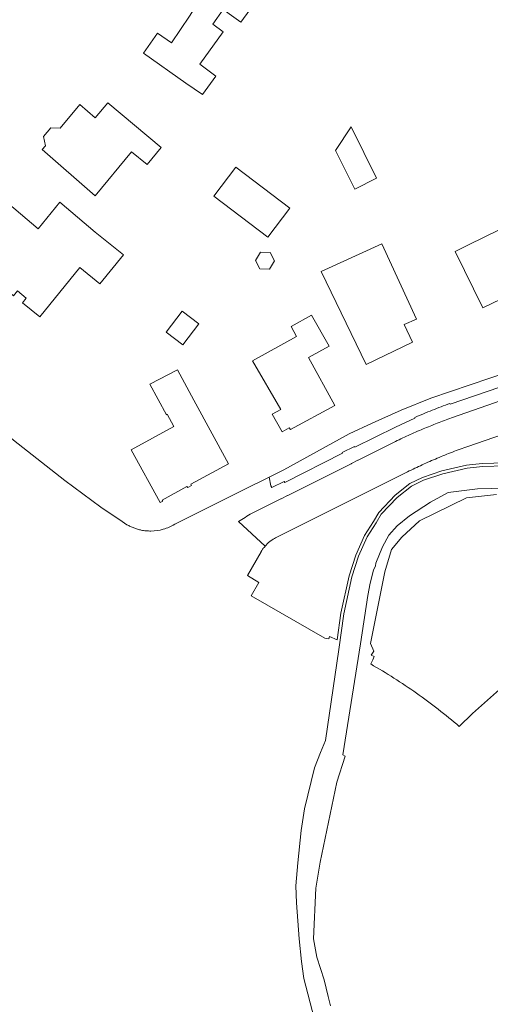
# Model space of a CAD drawing. Header units: metres. Extents: x 187916 to 189411, y 333285 to 334910.
# Tile 18 of 256: x 188393 to 188465, y 333895 to 334046. Entities that reach past the tile are written whole.
import ezdxf

# ---------------------------------------------------------------- set-up
doc = ezdxf.new("R2010")
doc.units = ezdxf.units.M
for name, color, linetype, lineweight in [('B-WE-OG-TERREIN_BEGROEID-GV', 253, 'Continuous', 15), ('B-WE-OG-TERREIN_ERF-GV', 253, 'Continuous', 15), ('B-WE-OG-WATER_BEEK-GV', 253, 'Continuous', 15), ('B-WE-VH-GESLOTENVERHARDING_ASFALT-GV', 253, 'Continuous', 15), ('B-WE-VH-OPENVERHARDING_TEGEL-GV', 253, 'Continuous', 15)]:
    doc.layers.add(name, color=color, linetype=linetype, lineweight=lineweight)

# ---------------------------------------------------------------- blocks, each defined once
blk = doc.blocks.new('DTM')
at = {"layer": 'B-WE-OG-TERREIN_BEGROEID-GV', "ltscale": 0.2, "flags": 128}
for points in [[(188466.019, 333972.835), (188461.431, 333972.365), (188454.285, 333968.834), (188451.582, 333966.331), (188450.003, 333964.418), (188448.948, 333961.015), (188446.777, 333950.05), (188447.276, 333948.862), (188446.865, 333948.246), (188447.342, 333948.037), (188447.12, 333947.525), (188446.798, 333946.904)], [(188430.061, 333964.152), (188430.032, 333964.089), (188427.955, 333960.451), (188429.711, 333959.386), (188428.535, 333957.331), (188439.777, 333950.855), (188440.371, 333950.748), (188440.49, 333951.127), (188441.691, 333950.606), (188442.234, 333954.67), (188443.491, 333960.39), (188444.531, 333963.556), (188445.866, 333966.569), (188447.227, 333968.744), (188448.038, 333970.11), (188450.525, 333972.737), (188452.773, 333974.519), (188454.698, 333975.461), (188457.694, 333976.476), (188461.473, 333977.353), (188463.847, 333977.611), (188467.409, 333977.682)], [(188460.347, 333937.33), (188462.382, 333939.348), (188468.349, 333944.647), (188469.711, 333943.13), (188480.133, 333952.489), (188550.587, 334015.184)], [(188469.624, 333982.968), (188461.647, 333980.224)], [(188452.425, 333976.32), (188432.331, 333966.26)]]:
    blk.add_lwpolyline(points, dxfattribs=at)
for points in [[(188459.298, 333979.354, 0.0074878), (188456.976, 333978.413)], [(188461.647, 333980.224, 0.0077091), (188459.298, 333979.354)], [(188456.976, 333978.413, 0.0078618), (188454.684, 333977.401)], [(188454.684, 333977.401, 0.0073298), (188452.425, 333976.32)], [(188431.427, 333965.702, 0.0305894), (188431.028, 333965.35)], [(188431.863, 333966.007, 0.025558), (188431.427, 333965.702)], [(188432.331, 333966.26, 0.0268591), (188431.863, 333966.007)], [(188430.199, 333964.363, 0.0131523), (188430.061, 333964.152)], [(188430.347, 333964.568, 0.0133589), (188430.199, 333964.363)], [(188430.504, 333964.765, 0.0105271), (188430.347, 333964.568)], [(188430.671, 333964.955, 0.008189), (188430.504, 333964.765)], [(188431.028, 333965.35, 0.0291809), (188430.671, 333964.955)], [(188446.798, 333946.904, -0.0118923), (188450.354, 333944.758)], [(188450.354, 333944.758, -0.0118178), (188453.803, 333942.443)], [(188453.803, 333942.443, -0.0121824), (188457.136, 333939.965)], [(188457.136, 333939.965, -0.0122979), (188460.347, 333937.33)]]:
    blk.add_lwpolyline(points, format="xyb", dxfattribs=at)
at = {"layer": 'B-WE-OG-TERREIN_ERF-GV', "ltscale": 0.2, "flags": 128}
for points in [[(188418.54, 334035.844), (188412.048, 334040.409), (188414.206, 334043.478), (188416.312, 334042.009), (188419.078, 334046.112), (188419.805, 334047.191), (188421.314, 334049.428), (188420.952, 334049.682), (188416.458, 334052.826), (188420.764, 334058.954), (188431.474, 334051.427), (188426.911, 334045.173), (188425.878, 334045.932), (188424.252, 334047.097), (188422.645, 334044.854), (188424.255, 334043.7), (188420.642, 334038.733), (188423.119, 334036.905), (188421.044, 334034.083)], [(188404.646, 334018.606), (188396.55, 334025.657), (188397.049, 334026.23), (188396.768, 334027.685), (188397.852, 334029.006), (188399.308, 334028.92), (188402.306, 334032.559), (188404.674, 334030.535), (188406.589, 334032.822), (188414.745, 334025.994), (188412.586, 334023.378), (188410.197, 334025.332)], [(188441.437, 334025.528), (188443.801, 334029.165), (188447.695, 334021.273), (188444.365, 334019.594)], [(188426.174, 334022.986), (188434.44, 334016.697), (188431.052, 334012.25), (188422.786, 334018.539)], [(188392.163, 334003.288), (188387.075, 334007.641), (188385.047, 334005.27), (188384.25, 334005.214), (188382.411, 334006.734), (188382.327, 334007.575), (188384.234, 334010.017), (188384.065, 334010.132), (188387.998, 334014.992), (188387.723, 334016.006), (188389.088, 334017.633), (188390.078, 334017.563), (188390.552, 334018.117), (188395.934, 334013.512), (188399.267, 334017.63), (188404.673, 334013.024), (188408.972, 334009.543), (188405.382, 334005.108), (188402.306, 334007.599), (188396.187, 334000.041), (188393.52, 334002.2), (188394.113, 334002.932), (188392.788, 334004.061)], [(188468.965, 334014.619), (188470.611, 334015.427), (188474.949, 334006.761), (188463.95, 334001.438), (188459.726, 334010.083), (188461.738, 334011.071)], [(188439.245, 334007.008), (188448.499, 334011.241), (188453.795, 333999.716), (188451.906, 333998.859), (188453.204, 333996.16), (188446.104, 333992.745)], [(188431.33, 334007.366), (188429.857, 334007.405), (188429.155, 334008.7), (188429.926, 334009.956), (188431.398, 334009.916), (188432.1, 334008.621)], [(188415.535, 333997.727), (188417.982, 334000.945), (188420.533, 333999.005), (188418.085, 333995.787)], [(188437.303, 333993.849), (188441.305, 333986.507), (188434.541, 333982.821), (188434.334, 333983.075), (188433.238, 333982.451), (188431.704, 333985.145), (188433.042, 333985.847), (188428.721, 333993.317), (188435.468, 333997.052), (188434.608, 333998.581), (188437.76, 334000.326), (188440.419, 333995.58)], [(188415.68, 333985.136), (188415.544, 333985.055), (188413.007, 333989.749), (188417.22, 333991.923), (188419.725, 333987.28), (188425.021, 333977.568), (188419.273, 333974.433), (188419.386, 333974.221), (188418.805, 333973.921), (188418.681, 333974.092), (188414.897, 333972.005), (188414.985, 333971.818), (188414.592, 333971.624), (188410.177, 333979.681), (188416.689, 333983.25)]]:
    blk.add_lwpolyline(points, close=True, dxfattribs=at)
for points in [[(188370.322, 334003.454), (188371.726, 334001.629), (188379.413, 333993.099), (188386.117, 333986.469), (188392.142, 333981.151), (188400.019, 333975.009), (188405.539, 333970.936), (188408.764, 333968.747), (188409.519, 333968.235)], [(188416.814, 333968.293), (188427.252, 333973.511), (188431.282, 333975.526), (188433.491, 333976.63), (188443.525, 333982.148), (188447.023, 333983.793), (188451.466, 333985.792), (188455.994, 333987.59), (188471.051, 333992.713)]]:
    blk.add_lwpolyline(points, dxfattribs=at)
for points in [[(188409.519, 333968.235, 0.0205342), (188410.038, 333967.96)], [(188410.038, 333967.96, 0.0227894), (188410.578, 333967.728)], [(188410.578, 333967.728, 0.0204567), (188411.135, 333967.541)], [(188411.135, 333967.541, 0.0206677), (188411.705, 333967.401)], [(188411.705, 333967.401, 0.0260251), (188412.436, 333967.292)], [(188412.436, 333967.292, 0.0243445), (188413.174, 333967.26)], [(188413.174, 333967.26, 0.0671802), (188415.064, 333967.531)], [(188415.064, 333967.531, 0.0675581), (188416.814, 333968.293)]]:
    blk.add_lwpolyline(points, format="xyb", dxfattribs=at)
at = {"layer": 'B-WE-OG-WATER_BEEK-GV', "ltscale": 0.2, "flags": 128}
for points in [[(188467.418, 333977.232), (188463.875, 333977.162), (188461.548, 333976.909), (188457.818, 333976.043), (188454.87, 333975.044), (188453.014, 333974.136), (188450.83, 333972.404), (188448.399, 333969.837), (188447.611, 333968.51), (188446.265, 333966.358), (188444.952, 333963.395), (188443.926, 333960.271), (188442.678, 333954.592), (188441.946, 333949.12), (188439.876, 333935.196), (188439.119, 333933.376), (188438.22, 333930.996), (188436.688, 333924.726), (188436.178, 333921.415), (188435.627, 333916.462), (188435.342, 333912.949), (188435.439, 333910.314), (188435.833, 333904.814), (188436.225, 333901.358), (188436.56, 333898.757), (188438.145, 333892.69)], [(188440.661, 333894.548), (188440.308, 333896.008), (188439.696, 333898.534), (188438.533, 333902.041), (188438.028, 333904.836), (188438.397, 333912.605), (188439.076, 333916.563), (188441.617, 333928.789), (188442.892, 333932.795), (188442.53, 333933.007), (188445.231, 333949.981), (188446.354, 333957.398), (188446.714, 333959.281), (188447.222, 333961.269), (188447.531, 333961.959), (188447.604, 333962.342), (188448.62, 333964.843), (188449.588, 333966.619), (188450.852, 333968.08), (188452.743, 333969.564), (188455.937, 333971.697), (188458.667, 333973.148), (188463.137, 333973.732), (188469.333, 333973.88)]]:
    blk.add_lwpolyline(points, dxfattribs=at)
at = {"layer": 'B-WE-VH-GESLOTENVERHARDING_ASFALT-GV', "ltscale": 0.2, "flags": 128}
for points in [[(188476.431, 333990.89), (188476.323, 333990.843), (188476.214, 333990.796), (188474.914, 333990.267), (188474.827, 333990.234), (188469.048, 333988.045), (188465.724, 333986.9), (188459.155, 333984.594)], [(188461.647, 333980.224), (188469.624, 333982.968)], [(188450.298, 333980.839), (188444.89, 333978.116), (188444.835, 333978.089), (188443.884, 333977.602), (188443.832, 333977.576), (188434.117, 333972.714), (188434.08, 333972.696), (188433.118, 333972.207), (188433.051, 333972.173), (188428.644, 333969.978)], [(188432.331, 333966.26), (188452.425, 333976.32)], [(188426.55, 333968.701), (188430.671, 333964.955)]]:
    blk.add_lwpolyline(points, dxfattribs=at)
for points in [[(188456.975, 333983.763, 0.0040578), (188454.81, 333982.892)], [(188459.155, 333984.594, 0.0042154), (188456.975, 333983.763)], [(188454.81, 333982.892, 0.0079453), (188452.538, 333981.9)], [(188452.538, 333981.9, 0.0075803), (188450.298, 333980.839)], [(188456.976, 333978.413, -0.0074878), (188459.298, 333979.354)], [(188459.298, 333979.354, -0.0077091), (188461.647, 333980.224)], [(188454.684, 333977.401, -0.0078618), (188456.976, 333978.413)], [(188452.425, 333976.32, -0.0073298), (188454.684, 333977.401)], [(188428.644, 333969.978, 0.016582), (188426.55, 333968.701)], [(188431.028, 333965.35, -0.0305894), (188431.427, 333965.702)], [(188431.427, 333965.702, -0.025558), (188431.863, 333966.007)], [(188431.863, 333966.007, -0.0268591), (188432.331, 333966.26)], [(188430.671, 333964.955, -0.0291809), (188431.028, 333965.35)]]:
    blk.add_lwpolyline(points, format="xyb", dxfattribs=at)
at = {"layer": 'B-WE-VH-OPENVERHARDING_TEGEL-GV', "ltscale": 0.2, "flags": 128}
for points in [[(188471.051, 333992.713), (188455.994, 333987.59), (188451.466, 333985.792), (188447.023, 333983.793), (188443.525, 333982.148), (188433.491, 333976.63), (188431.282, 333975.526), (188431.529, 333974.189), (188431.689, 333973.918), (188433.575, 333974.824), (188433.64, 333974.689), (188442.501, 333979.174), (188442.449, 333979.279), (188444.323, 333980.208), (188444.376, 333980.101), (188450.569, 333983.159), (188453.568, 333984.56), (188453.528, 333984.652)], [(188458.918, 333986.8), (188458.966, 333986.665), (188468.349, 333989.902), (188473.64, 333991.93), (188473.6, 333992.027), (188475.823, 333992.957), (188475.871, 333992.841)]]:
    blk.add_lwpolyline(points, dxfattribs=at)
for points in [[(188456.209, 333985.76, -0.0066556), (188458.918, 333986.8)], [(188453.528, 333984.652, -0.0060189), (188456.209, 333985.76)]]:
    blk.add_lwpolyline(points, format="xyb", dxfattribs=at)

msp = doc.modelspace()

# ---------------------------------------------------------------- block references
msp.add_blockref('DTM', (0, 0))

doc.saveas('drawing.dxf')
